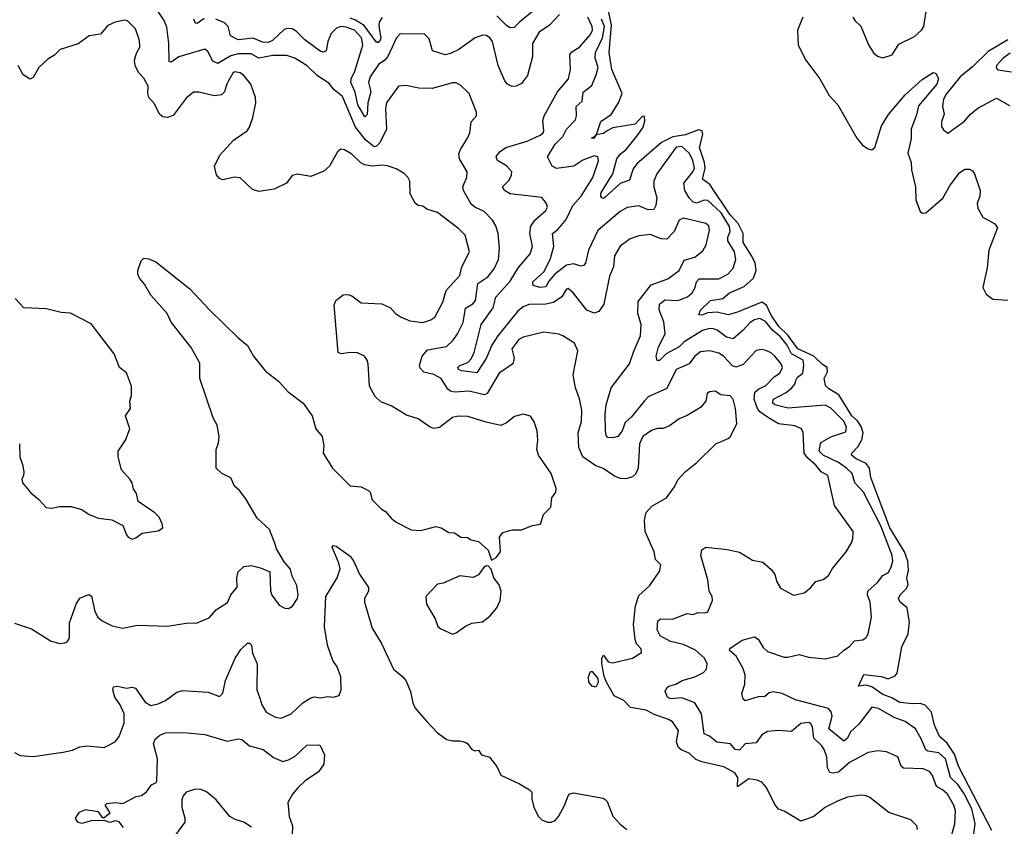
# Model space of a CAD drawing. Extents: x 1839239 to 1929705, y 762242 to 910352.
# Tile 172 of 256: x 1889572 to 1894856, y 817242 to 821572. Entities that reach past the tile are written whole.
import ezdxf

# ---------------------------------------------------------------- set-up
doc = ezdxf.new("R2010")
doc.units = 0

msp = doc.modelspace()

# ---------------------------------------------------------------- linework, layer by layer
at = {"layer": '0CON10XD'}
for points in [[(1894390, 817225), (1894386.2, 817245), (1894355, 817276.2), (1894236.1, 817316.1), (1894135, 817396.2), (1894115, 817406.2), (1894085, 817409.2), (1894015, 817399.4), (1893965, 817379.6), (1893896.2, 817345), (1893835, 817294.2), (1893765, 817270), (1893675, 817324), (1893645, 817334), (1893625, 817358.8), (1893580.2, 817450.2), (1893555, 817478.6), (1893530, 817490), (1893485, 817497.8), (1893425, 817454.4), (1893426.1, 817505), (1893409.5, 817529.5), (1893350.7, 817560.7), (1893232.5, 817587.5), (1893201.2, 817601.2), (1893165, 817635.5), (1893122.1, 817652.1), (1893108.5, 817665), (1893097.1, 817695), (1893107.1, 817757.1), (1893075, 817803.1), (1893055, 817816.1), (1892973.2, 817843.2), (1892935, 817865.3), (1892850.3, 817880.3), (1892815, 817918.2), (1892763.1, 817943.1), (1892718.9, 818018.9), (1892708.9, 818048.9), (1892696.5, 818113.5), (1892696.2, 818145), (1892705, 818160), (1892730.6, 818125), (1892755, 818118.8), (1892861.2, 818145), (1892910, 818175), (1892907.5, 818195), (1892881.9, 818221.9), (1892874.6, 818244.6), (1892865.4, 818325.4), (1892877.7, 818425), (1892895, 818481.2), (1892954.4, 818535), (1893006.8, 818613.2), (1893013.3, 818645), (1892995, 818663.3), (1892984, 818674), (1892978, 818715), (1892928.9, 818825), (1892925.4, 818885), (1892933.8, 818926.2), (1892965, 818960.8), (1893043.9, 819006.1), (1893085.8, 819064.2), (1893105, 819102.5), (1893143.3, 819145), (1893205.7, 819194.3), (1893307.5, 819295), (1893375, 819323.3), (1893387.5, 819335), (1893420, 819405), (1893414.3, 819484.3), (1893401.2, 819535), (1893385, 819553.3), (1893335, 819558.8), (1893305, 819577.5), (1893273.3, 819575), (1893262.5, 819565), (1893254, 819525), (1893225, 819490.8), (1893155, 819447.5), (1893110.6, 819429.4), (1893058.8, 819391.2), (1893025, 819378.2), (1892995, 819376.7), (1892963.7, 819366.3), (1892917.1, 819335), (1892898.1, 819295), (1892891.4, 819165), (1892877.3, 819132.7), (1892861.3, 819118.7), (1892825, 819107.5), (1892795, 819109.4), (1892765, 819121.4), (1892703.4, 819163.4), (1892665, 819177.1), (1892594.7, 819224.7), (1892572.1, 819275), (1892569.2, 819355), (1892587.5, 819415), (1892589.6, 819475), (1892577, 819537), (1892554.5, 819595), (1892543.3, 819665), (1892568.1, 819795), (1892550, 819835), (1892486.2, 819875), (1892465, 819883.3), (1892385, 819894.4), (1892275, 819867.5), (1892250, 819855), (1892214, 819805), (1892226.2, 819755), (1892218.2, 819725), (1892145.5, 819675), (1892081.2, 819565), (1892065, 819557.5), (1892042.8, 819562.8), (1891985, 819577.6), (1891905, 819572.5), (1891885, 819577.1), (1891869.2, 819589.2), (1891834.4, 819645), (1891795, 819666.9), (1891740.4, 819680.4), (1891721.1, 819701.1), (1891717.5, 819715), (1891732.2, 819765), (1891760.2, 819799.7), (1891862.1, 819817.9), (1891898.3, 819851.7), (1891922.5, 819885), (1891952.8, 819947.2), (1891965, 820023.1), (1892003.4, 820046.6), (1892018.7, 820065), (1892031.5, 820155), (1892085, 820190.9), (1892119.2, 820235), (1892142.1, 820285), (1892147.5, 820345), (1892139.6, 820425), (1892127.1, 820465), (1892108.8, 820495), (1892065, 820541.8), (1892015, 820564.6), (1891995, 820582.3), (1891954, 820655), (1891950.4, 820675), (1891957, 820693), (1891970.9, 820725), (1891973.6, 820755), (1891933.3, 820825), (1891928.7, 820851.3), (1891936.9, 820875), (1891976, 820935), (1891987.5, 820965), (1891995.9, 821024.1), (1892023.3, 821055), (1892023.8, 821075), (1891984, 821175), (1891939.1, 821219.1), (1891915, 821232), (1891895, 821232.9), (1891785, 821202.2), (1891714.3, 821204.3), (1891645, 821219.4), (1891604.4, 821215.6), (1891540.4, 821125), (1891534.6, 821095), (1891540.2, 820985), (1891505, 820910), (1891487.5, 820892.5), (1891475, 820889.2), (1891429.2, 820925), (1891375.1, 820995.1), (1891305, 821158.9), (1891260, 821195), (1891231.2, 821231.2), (1891170.6, 821270.6), (1891115, 821324.4), (1891048, 821365), (1891005, 821380.4), (1890931.1, 821378.9), (1890855.4, 821365.4), (1890815, 821387.9), (1890745, 821388), (1890705, 821378.4), (1890635, 821337.2), (1890608.3, 821348.3), (1890581.5, 821401.5), (1890565, 821413.3), (1890426.9, 821373.1), (1890385, 821343.8), (1890375, 821347.5), (1890373.3, 821445), (1890361, 821531), (1890347.6, 821567.6), (1890314.7, 821615)], [(1892325, 821616.2), (1892255, 821559.1), (1892225, 821529.5), (1892205, 821528.5), (1892185, 821540.4), (1892132.3, 821592.3)], [(1894790.2, 817220.2), (1894639.2, 817509.2), (1894609.7, 817565), (1894589.4, 817629.4), (1894549.2, 817689.2), (1894508.6, 817725), (1894481.9, 817785), (1894465.4, 817855), (1894431.7, 817891.7), (1894405, 817902.2), (1894365, 817898.8), (1894295, 817906.1), (1894252.3, 817932.3), (1894205, 817950), (1894145, 817990.7), (1894115, 817999.4), (1894073.8, 817993.8), (1894103.2, 818056.8), (1894195.5, 818045.5), (1894233.9, 818033.9), (1894269.8, 818050.2), (1894281.9, 818065), (1894306.2, 818205), (1894340.9, 818275), (1894347.4, 818337.4), (1894335.8, 818415), (1894296.7, 818445), (1894288.5, 818465), (1894297.5, 818485), (1894332.1, 818517.9), (1894339.6, 818539.6), (1894333.3, 818575), (1894342.3, 818615), (1894339.4, 818665), (1894321, 818715), (1894242.4, 818845), (1894140.9, 819115), (1894133.4, 819165), (1894115, 819190.2), (1894061.8, 819215), (1894036.5, 819235), (1894038.2, 819245), (1894071, 819279), (1894092.6, 819317.4), (1894099, 819355), (1894088.8, 819388.8), (1894068.8, 819418.8), (1894038.3, 819445), (1893967.9, 819557.9), (1893915, 819589.7), (1893897.4, 819607.4), (1893890.2, 819645), (1893907.7, 819682.3), (1893905.2, 819705), (1893880.5, 819720.5), (1893834.8, 819765), (1893748.3, 819805), (1893695, 819878.8), (1893645.6, 819925), (1893604.4, 819985), (1893579.5, 820039.5), (1893555, 820055.7), (1893425, 820001.2), (1893375, 819986.7), (1893315, 820002), (1893265, 819998.1), (1893232.5, 819985), (1893217.5, 819987.5), (1893225, 820011.9), (1893280.4, 820065), (1893345, 820075.9), (1893380.9, 820105), (1893460.3, 820139.7), (1893510, 820185), (1893524.8, 820225), (1893518.7, 820265), (1893502, 820302), (1893455.6, 820375), (1893455.4, 820425), (1893427.2, 820477.2), (1893385.4, 820525), (1893276.3, 820686.3), (1893236.8, 820715), (1893250.9, 820775), (1893247.1, 820805), (1893220, 820885), (1893237.8, 820955), (1893234.2, 820975), (1893215, 820980.8), (1893145, 820953.3), (1893076.6, 820943.4), (1893017.2, 820912.8), (1892885, 820798.9), (1892865, 820771.9), (1892845, 820710), (1892795, 820693.1), (1892715, 820620), (1892705, 820612.5), (1892695.6, 820615.6), (1892690.4, 820625), (1892692.9, 820645), (1892756.2, 820743.8), (1892777, 820825), (1892795, 820849.6), (1892827.8, 820875), (1892891.8, 820955), (1892917.9, 820995), (1892926.8, 821026.8), (1892925, 821052.5), (1892915, 821053.8), (1892875, 821011.1), (1892755, 820991.3), (1892725.1, 820974.9), (1892705, 820961.6), (1892666, 820953.7), (1892662.5, 820947.5), (1892655, 820934.5), (1892641.2, 820935), (1892662.5, 820947.5), (1892666, 820953.7), (1892669.7, 820960.3), (1892691.8, 821025), (1892746.8, 821063.2), (1892785.2, 821125), (1892804.6, 821175), (1892749.3, 821305), (1892736.5, 821395), (1892747.6, 821542.4), (1892727.3, 821645)], [(1894043.1, 821585), (1894055.8, 821565), (1894087, 821537), (1894127.6, 821437.6), (1894155, 821393.3), (1894175, 821376.2), (1894205, 821366.7), (1894255, 821384), (1894289.8, 821440.2), (1894375, 821480.9), (1894411.5, 821515), (1894423.9, 821536.1), (1894436.5, 821615)], [(1889545, 818332.5), (1889635, 818302), (1889737, 818237), (1889785, 818224), (1889815, 818226.2), (1889827, 818233), (1889838.5, 818251.5), (1889838.5, 818335), (1889874.6, 818435.4), (1889895, 818466), (1889928.6, 818481.4), (1889945, 818486.2), (1889957.9, 818477.9), (1889974.5, 818395), (1889991.9, 818365), (1890015, 818344.4), (1890068.3, 818318.3), (1890125, 818305.8), (1890205, 818322.5), (1890365, 818316), (1890465, 818332), (1890525, 818334), (1890589.7, 818360.3), (1890628.8, 818405), (1890686.6, 818443.4), (1890706, 818485), (1890738.6, 818525), (1890738, 818575), (1890745, 818607.5), (1890775, 818636.2), (1890815, 818642), (1890865, 818630), (1890915, 818607.5), (1890918, 818505), (1890925, 818483.3), (1890965, 818430), (1890995, 818413.8), (1891015, 818411.2), (1891035.7, 818424.3), (1891062.5, 818465), (1891066.9, 818485), (1891060, 818535), (1891034.2, 818584.2), (1891025, 818622.5), (1890991.7, 818661.7), (1890950.7, 818730.7), (1890944, 818756), (1890912.5, 818835), (1890846.7, 818896.7), (1890785, 819000), (1890752.5, 819045), (1890725, 819068), (1890705, 819112), (1890656.2, 819135), (1890626.7, 819165), (1890626, 819265), (1890639.1, 819300.9), (1890642.9, 819335), (1890632.1, 819395), (1890611.2, 819435), (1890538, 819645), (1890538.3, 819728.3), (1890492.6, 819812.6), (1890385, 819947.5), (1890364.1, 819994.1), (1890275, 820093.3), (1890241.7, 820151.7), (1890214.2, 820185), (1890205.7, 820205), (1890205.8, 820225), (1890223.3, 820276.7), (1890238.3, 820291.7), (1890265, 820288), (1890302.1, 820272.1), (1890485, 820127.5), (1890590, 820015), (1890745, 819863.3), (1890793.8, 819823.8), (1890827.5, 819765), (1890891.2, 819685), (1890961.2, 819631.2), (1891013.3, 819575), (1891094.2, 819514.2), (1891141.2, 819445), (1891161.2, 819375), (1891196.2, 819335), (1891204.2, 819285), (1891200, 819245), (1891250, 819165), (1891345, 819070), (1891405, 819063.8), (1891443.3, 819045), (1891453.3, 819035), (1891463.3, 818995), (1891514.2, 818944.2), (1891535, 818932.5), (1891565, 818896.7), (1891593.3, 818875), (1891673, 818833), (1891725, 818830.8), (1891805, 818851.2), (1891833.9, 818843.9), (1891875, 818820), (1891905, 818817.5), (1891940, 818795), (1891975, 818792.5), (1891995, 818780), (1892035, 818770), (1892086.7, 818725), (1892105, 818670), (1892130, 818685), (1892152.5, 818715), (1892147.5, 818795), (1892165, 818820), (1892215, 818833.3), (1892265, 818833.3), (1892325, 818856.7), (1892366.4, 818863.6), (1892384, 818915), (1892421.9, 818955), (1892428.8, 819005), (1892449.2, 819035), (1892451.6, 819055), (1892425, 819135.8), (1892355.6, 819235), (1892346.8, 819266.8), (1892352.9, 819315), (1892349.2, 819365), (1892333.4, 819413.4), (1892314.3, 819444.3), (1892275, 819454.2), (1892227.3, 819442.7), (1892185, 819407.5), (1892155, 819394.4), (1892075, 819411.5), (1891977.7, 819442.3), (1891925, 819444.4), (1891895, 819435.6), (1891825, 819382.9), (1891795, 819378.1), (1891775, 819384.4), (1891709.8, 819429.8), (1891648.3, 819448.3), (1891565, 819498.9), (1891511.1, 819521.1), (1891479.6, 819549.6), (1891448.6, 819605), (1891442.5, 819725), (1891437.5, 819745), (1891422.5, 819765), (1891385, 819783.1), (1891345, 819785.6), (1891298.1, 819778.1), (1891280.5, 819785), (1891260.3, 820039.7), (1891268.8, 820065), (1891307.5, 820095), (1891335, 820097.5), (1891355, 820090), (1891405, 820052), (1891515, 820046.5), (1891561.4, 820025), (1891588.6, 819995), (1891615, 819976.7), (1891665, 819955.5), (1891695, 819951.2), (1891735, 819947.1), (1891778.5, 819961.5), (1891799.4, 819975), (1891843.8, 820055), (1891861, 820119), (1891935, 820199.2), (1891945.5, 820245), (1891985.5, 820325), (1891962.5, 820415), (1891928.8, 820448.8), (1891815, 820536), (1891757.5, 820555), (1891735, 820570), (1891710, 820575), (1891695, 820587.5), (1891667.5, 820637.5), (1891665.8, 820705.8), (1891655, 820726.7), (1891635, 820746.2), (1891591.7, 820771.7), (1891546.6, 820786.6), (1891515, 820790.9), (1891465, 820785.5), (1891423, 820793), (1891403.3, 820803.3), (1891355, 820850), (1891315, 820873.8), (1891295, 820876.7), (1891278.3, 820861.7), (1891235, 820786.2), (1891205, 820759.2), (1891135, 820729.4), (1891063.2, 820743.2), (1891035, 820735.7), (1891003.1, 820695), (1890938, 820662), (1890855, 820650), (1890820.7, 820660.7), (1890755, 820723.1), (1890725, 820726.9), (1890663, 820713), (1890645, 820720), (1890628.6, 820738.6), (1890617.5, 820785), (1890645.6, 820845), (1890720, 820925), (1890793.5, 820975), (1890805.7, 820994.3), (1890823, 821047), (1890840, 821125), (1890838.3, 821155), (1890813.3, 821225), (1890775, 821272.5), (1890755, 821286.5), (1890727.3, 821292.7), (1890716.7, 821285), (1890683.3, 821226.7), (1890670.5, 821185), (1890655, 821167.8), (1890615, 821162.9), (1890535, 821182.7), (1890505, 821182.3), (1890465, 821150), (1890395, 821057.3), (1890365, 821047.3), (1890340.8, 821050.8), (1890323.1, 821065), (1890295, 821120), (1890265.7, 821155), (1890260, 821175), (1890262, 821215), (1890238, 821258), (1890208.9, 821288.9), (1890191.8, 821325), (1890188.5, 821355), (1890198.2, 821391.8), (1890216.9, 821425), (1890215, 821460), (1890193.6, 821523.6), (1890150, 821565), (1890135, 821568.6), (1890085, 821558.6), (1890045, 821540), (1890005.5, 821494.5), (1889945.4, 821484.6), (1889885, 821441.4), (1889788.8, 821411.2), (1889759.3, 821380.7), (1889725, 821362), (1889675.6, 821315), (1889645, 821261.2), (1889627.7, 821252.3), (1889590.8, 821275), (1889564.4, 821325)], [(1890561.5, 821578.5), (1890525, 821550.8), (1890514.3, 821555), (1890505.8, 821575)], [(1892469.9, 821600.1), (1892415, 821543.2), (1892359.4, 821505), (1892324.7, 821444.7), (1892323.5, 821375), (1892297, 821273), (1892265, 821228.9), (1892236.7, 821215), (1892215, 821213.3), (1892190.8, 821225), (1892175, 821244), (1892140.4, 821325), (1892109.6, 821455), (1892095.6, 821475), (1892076.9, 821486.9), (1892055, 821489.2), (1892015.8, 821475), (1891929, 821411), (1891885, 821389.6), (1891855, 821383.9), (1891788, 821405), (1891768.9, 821468.9), (1891744.4, 821494.4), (1891614.1, 821495.9), (1891595, 821474), (1891547.6, 821375), (1891531, 821355), (1891498, 821332), (1891453, 821265), (1891443.4, 821235), (1891456.2, 821185), (1891441.1, 821125), (1891436.8, 821063.2), (1891425, 821050), (1891386.7, 821115), (1891372.5, 821182.5), (1891349.5, 821235), (1891351.4, 821255), (1891371.2, 821295), (1891413.5, 821435), (1891405.7, 821475), (1891369.4, 821515), (1891325, 821532.2), (1891295, 821534.8), (1891273.1, 821526.9), (1891243, 821497), (1891225.3, 821455), (1891216.7, 821405), (1891202.1, 821397.9), (1891185, 821403.1), (1891103.2, 821463.2), (1891055, 821510.8), (1891035, 821522.3), (1891010, 821525), (1890990.9, 821519.1), (1890929.3, 821460.7), (1890905, 821449.4), (1890875, 821451.5), (1890825, 821473.5), (1890743.8, 821463.8), (1890703.8, 821485), (1890690, 821535), (1890671.4, 821555), (1890624.8, 821574.8)], [(1891516.8, 821583.2), (1891502.1, 821557.9), (1891500.2, 821535), (1891510, 821475), (1891505, 821456.2), (1891495, 821448.2), (1891485, 821452.9), (1891419.9, 821539.9), (1891375, 821570), (1891345, 821579.8)], [(1892163.8, 820675), (1892198.9, 820711.1), (1892212.4, 820737.6), (1892213.1, 820755), (1892185, 820788.1), (1892136.6, 820816.6), (1892130, 820835), (1892134.3, 820845), (1892150.6, 820865), (1892180.8, 820885), (1892295, 820919.6), (1892365, 820951.8), (1892380.9, 820965), (1892384.7, 820975.3), (1892379.3, 821030.7), (1892386.2, 821055), (1892458.2, 821185), (1892517, 821255), (1892527.4, 821305), (1892525, 821385.4), (1892535, 821400), (1892575.8, 821425), (1892635, 821491.8), (1892645.8, 821515), (1892644.7, 821535), (1892621.7, 821585)], [(1894690, 817175), (1894699.7, 817255), (1894688.5, 817305), (1894681.3, 817335), (1894642.3, 817415), (1894606.6, 817466.6), (1894566.7, 817505), (1894540, 817605), (1894505, 817636.7), (1894445.6, 817645.6), (1894435, 817653.1), (1894410.8, 817710.8), (1894379.1, 817765), (1894325, 817803.9), (1894265.5, 817825.5), (1894180.8, 817875), (1894145, 817881.1), (1894075, 817790), (1894030.4, 817749.6), (1894014.4, 817715.6), (1893995, 817698.9), (1893914.5, 817764.5), (1893932.5, 817832.5), (1893927, 817857), (1893913.7, 817873.7), (1893735, 817920.8), (1893664.8, 817954.8), (1893616.6, 817963.4), (1893595, 817958.2), (1893570.5, 817939.5), (1893535, 817936.3), (1893465.9, 817915.9), (1893455, 817923.8), (1893447.1, 817955), (1893464.5, 818005), (1893466.4, 818055), (1893452.5, 818092.5), (1893416.5, 818155), (1893380.8, 818185), (1893382.9, 818197.1), (1893448.8, 818241.2), (1893515, 818260), (1893535, 818246.7), (1893562.7, 818202.7), (1893585, 818180.4), (1893675, 818150.7), (1893695, 818149.3), (1893755, 818163.6), (1893805, 818150.5), (1893895, 818141.8), (1893963.4, 818156.6), (1893995, 818187.8), (1894025, 818206.9), (1894052.3, 818237.7), (1894096.4, 818243.6), (1894115, 818256.2), (1894125.8, 818275.8), (1894142.9, 818365), (1894137.2, 818445), (1894122.5, 818485), (1894124.5, 818505), (1894175, 818550), (1894205, 818588.6), (1894235.6, 818605), (1894250, 818635), (1894257.9, 818665), (1894254, 818695), (1894194.5, 818855), (1894101.1, 819035), (1894053.9, 819085), (1894039.1, 819135), (1894009.7, 819165), (1893966.6, 819195), (1893884.1, 819235), (1893863.1, 819255), (1893869, 819295), (1893875.6, 819304.4), (1893925, 819333.3), (1894005, 819358.9), (1894009.1, 819385), (1893995, 819416.8), (1893925, 819486.6), (1893895, 819503.5), (1893696.6, 819486.6), (1893625, 819504.8), (1893612.9, 819515), (1893617.8, 819535), (1893685, 819570.2), (1893715.2, 819595), (1893731.5, 819615), (1893738.3, 819635), (1893746.6, 819653.4), (1893775.2, 819675), (1893780, 819715), (1893776.5, 819745), (1893715, 819778), (1893691.2, 819825), (1893655, 819870.3), (1893614, 819904), (1893575, 819952.6), (1893545, 819967.5), (1893515, 819960.8), (1893490, 819945), (1893455, 819905.3), (1893401.2, 819858.8), (1893365, 819867.1), (1893315, 819904.7), (1893295, 819911.9), (1893275, 819913.7), (1893236.5, 819903.5), (1893137.7, 819842.3), (1893112.1, 819815), (1893041.8, 819778.2), (1893005, 819742.9), (1892993, 819743), (1892988.4, 819765), (1893000.3, 819815), (1893036.4, 819885), (1893029.6, 819949.6), (1893004.3, 820015), (1893005, 820045.7), (1893035, 820067.6), (1893105, 820064.7), (1893155.4, 820084.6), (1893181.3, 820105), (1893198.1, 820135), (1893205.2, 820164.8), (1893219.1, 820180.9), (1893325, 820180.6), (1893373.1, 820205), (1893401.9, 820238.1), (1893415.8, 820285), (1893408.7, 820325), (1893371.7, 820385), (1893372.9, 820405), (1893385.4, 820434.6), (1893381.8, 820461.8), (1893336, 820535), (1893265, 820601.2), (1893245, 820602.2), (1893205, 820587.4), (1893185, 820593.6), (1893165.1, 820615.1), (1893142.3, 820655), (1893136.5, 820695), (1893184.4, 820755), (1893193.7, 820775), (1893185, 820818.1), (1893164.7, 820855), (1893125, 820891.9), (1893095, 820887.9), (1892992.1, 820745), (1892975.4, 820705), (1892975.4, 820675), (1892991.6, 820615), (1892985.7, 820574.3), (1892975, 820552.7), (1892945, 820550.3), (1892895, 820572.8), (1892832.9, 820562.9), (1892795, 820542.9), (1892675, 820440), (1892625.3, 820335), (1892607.9, 820265), (1892598.5, 820251.5), (1892585, 820248.5), (1892545, 820261.9), (1892507.5, 820255), (1892444.9, 820205.1), (1892412.1, 820167.9), (1892395, 820138.2), (1892363.5, 820133.5), (1892328, 820145), (1892325.8, 820165), (1892385, 820217.8), (1892419.5, 820285), (1892439.2, 820355), (1892432.3, 820425), (1892460, 820445), (1892505, 820499.6), (1892541.1, 820575), (1892585, 820625.4), (1892648.8, 820725), (1892677.9, 820815), (1892675.6, 820835), (1892655, 820840.5), (1892595, 820817.2), (1892546, 820785), (1892452.3, 820772.3), (1892428.9, 820785), (1892405.5, 820835), (1892445, 820904.5), (1892487.8, 820945), (1892505.9, 820985), (1892554.5, 821035), (1892560.4, 821055), (1892558.7, 821105), (1892590.4, 821135), (1892596.4, 821183.6), (1892642.2, 821217.8), (1892666.8, 821275), (1892675.9, 821315.9), (1892661.4, 821365), (1892662.1, 821395), (1892699.4, 821475), (1892709.8, 821535), (1892695.1, 821575.1)], [(1893774.3, 821585), (1893745.6, 821515), (1893749.4, 821435), (1893790.6, 821355), (1893867.1, 821255), (1893915.7, 821165.7), (1893963.8, 821115), (1894064.2, 820935), (1894095, 820898.8), (1894125, 820879.2), (1894145, 820874), (1894160.8, 820885), (1894197.6, 821002.4), (1894235, 821062.9), (1894325, 821169.2), (1894415, 821251.2), (1894475, 821289.2), (1894488, 821285), (1894503.5, 821255)], [(1894875, 821464.4), (1894769.7, 821400.3), (1894685, 821317.9), (1894619.6, 821265), (1894545, 821171.5), (1894530.5, 821145), (1894525.3, 821105), (1894532.9, 821065), (1894520, 821025), (1894519.3, 820999.3), (1894530.7, 820980.7), (1894553.3, 820963.3), (1894643.4, 821026.6), (1894675.5, 821065), (1894715, 821096.9), (1894815, 821150), (1894885, 821111.3)], [(1894887.6, 821392.4), (1894849.5, 821365), (1894814.2, 821325), (1894812.7, 821312.7), (1894822.2, 821302.2), (1894895, 821291.1)], [(1894503.5, 821255), (1894494.5, 821225), (1894395, 821108.6), (1894385, 821061.2), (1894356.7, 820983.3), (1894356.7, 820933.3), (1894338.9, 820855), (1894355.8, 820805), (1894357.4, 820765), (1894380.3, 820675), (1894381.8, 820605), (1894405, 820542), (1894415, 820532.9), (1894435, 820535.6), (1894525.9, 820614.1), (1894565, 820684.3), (1894615, 820750), (1894645, 820770), (1894669.3, 820769.3), (1894685, 820760), (1894696, 820745), (1894727.5, 820655), (1894725.6, 820625), (1894710.5, 820585), (1894715, 820560), (1894741.1, 820511.1), (1894805, 820476.2), (1894820, 820455), (1894774.2, 820335), (1894765, 820240), (1894741.2, 820135), (1894758.3, 820098.3), (1894795, 820072.5), (1894875, 820067.1)], [(1894571.5, 817185), (1894591.5, 817255), (1894595.3, 817325), (1894585.3, 817355), (1894551.5, 817415), (1894525, 817438.4), (1894491.7, 817455), (1894470.6, 817515), (1894455, 817535.5), (1894420.4, 817550.4), (1894315, 817554.3), (1894303.1, 817565), (1894284.2, 817615), (1894225, 817641.1), (1894176.8, 817646.8), (1894125, 817638.9), (1894025, 817583.9), (1893966.6, 817533.4), (1893936.6, 817526.6), (1893920.1, 817530.1), (1893906.7, 817556.7), (1893903, 817613), (1893890.4, 817655), (1893877.3, 817675), (1893833.9, 817715), (1893826.4, 817776.4), (1893816, 817795), (1893805, 817800), (1893765, 817794.2), (1893715, 817751.5), (1893645, 817756.5), (1893585, 817751.4), (1893555, 817732.5), (1893525, 817690.6), (1893465, 817685.4), (1893435, 817651.1), (1893411.3, 817655), (1893386, 817684), (1893313.2, 817693.2), (1893275, 817726.4), (1893245, 817739.2), (1893231.2, 817845), (1893195, 817905.3), (1893125, 817931.6), (1893065, 817926.4), (1893048.6, 817935), (1893037.1, 817965), (1893044.3, 817985), (1893056.1, 817993.9), (1893094.2, 818005.8), (1893128, 818025), (1893195, 818043.8), (1893242.6, 818067.4), (1893257.5, 818085), (1893261.4, 818115), (1893246.7, 818145), (1893198.3, 818188.3), (1893135, 818218.9), (1893064.4, 818235), (1893008.6, 818265), (1892993.2, 818296.8), (1892997.5, 818345), (1893013.5, 818356.5), (1893075, 818354.5), (1893153.6, 818383.6), (1893185, 818379.6), (1893215, 818389.5), (1893251.4, 818388.6), (1893265, 818394), (1893290, 818455), (1893288.2, 818475), (1893273.1, 818505), (1893265.6, 818565.6), (1893227.5, 818695), (1893233.8, 818726.2), (1893255, 818740.5), (1893368.6, 818728.6), (1893435, 818714.4), (1893505, 818670), (1893559.7, 818659.7), (1893605, 818620), (1893624.1, 818594.1), (1893636, 818555), (1893655, 818521.2), (1893725, 818482), (1893782.5, 818495), (1893817, 818523), (1893845, 818556.2), (1893885, 818567.5), (1893912.4, 818587.6), (1893935, 818626), (1894008, 818715), (1894036.4, 818763.6), (1894044.3, 818785), (1894045.7, 818825), (1893944.5, 818964.5), (1893910, 819125), (1893874.2, 819144.2), (1893845, 819180.6), (1893800.1, 819220.1), (1893782.4, 819245), (1893776.2, 819356.2), (1893768.6, 819375), (1893732, 819392), (1893645, 819403.3), (1893585, 819437.5), (1893545, 819467), (1893532.3, 819485), (1893514.4, 819535), (1893517.9, 819572.1), (1893539.4, 819590.6), (1893575, 819606.7), (1893621.8, 819655), (1893651.8, 819675), (1893665.4, 819704.6), (1893658.8, 819725), (1893625, 819765.4), (1893605, 819783.6), (1893576.6, 819796.6), (1893555, 819800.9), (1893525, 819795.6), (1893455, 819721.5), (1893415, 819707.5), (1893395, 819715.6), (1893350, 819765), (1893325, 819781.9), (1893275, 819794.7), (1893225, 819789.1), (1893195.5, 819765), (1893165, 819725.4), (1893096.1, 819693.9), (1893045, 819591.8), (1892945, 819548.3), (1892924.5, 819525.5), (1892855, 819439.3), (1892820.9, 819409.1), (1892804.7, 819365), (1892781.5, 819335), (1892755, 819327.1), (1892729.2, 819329.2), (1892719.7, 819339.7), (1892715.3, 819365), (1892713.4, 819455), (1892718.8, 819505), (1892746.8, 819595), (1892845.6, 819724.4), (1892867.3, 819792.8), (1892904.6, 819875), (1892907.1, 819935), (1892890, 819995), (1892891, 820059), (1892961, 820149), (1893049.9, 820180.1), (1893111.1, 820225), (1893138.3, 820281.7), (1893195, 820296.9), (1893238.7, 820331.3), (1893256.3, 820363.7), (1893275, 820440), (1893270.6, 820465), (1893255, 820478.2), (1893135, 820506.7), (1893111.9, 820495), (1893084.5, 820435), (1893045.8, 820394.2), (1893015.3, 820395.3), (1892955, 820418.9), (1892895, 820411.8), (1892848, 820395), (1892795, 820355.7), (1892765, 820304.3), (1892758.7, 820245), (1892736.9, 820195), (1892706.6, 820045), (1892680, 820005), (1892655, 819996.4), (1892615, 820012.9), (1892545, 820104.3), (1892515, 820128.8), (1892505, 820123.3), (1892482.5, 820085), (1892436.1, 820053.9), (1892395.2, 820044.8), (1892305, 820042.6), (1892275, 820030.3), (1892244, 820005), (1892138.9, 819875), (1892105.9, 819825), (1892075, 819753.6), (1892025, 819675.5), (1891945, 819687.5), (1891926.2, 819695), (1891923.3, 819705), (1891935, 819716.2), (1891977.9, 819732.1), (1891995, 819751.9), (1892011.2, 819785), (1892048.4, 819935), (1892113.5, 820025), (1892127.3, 820082.7), (1892205, 820168.7), (1892248.3, 820241.7), (1892312.1, 820315), (1892323.8, 820355), (1892309.6, 820425), (1892315.8, 820464.2), (1892336.2, 820495), (1892395, 820548), (1892404, 820565), (1892399.2, 820585), (1892375, 820616.9), (1892205, 820636.2), (1892173.3, 820655), (1892163.8, 820675)], [(1889570.8, 819295), (1889572.9, 819225), (1889587.5, 819185), (1889593.8, 819145), (1889593.3, 819125), (1889583.8, 819105), (1889586.7, 819085), (1889632, 819032), (1889675, 818996.7), (1889714, 818954), (1889745, 818950), (1889785, 818958.8), (1889848.3, 818958.3), (1889905, 818942.5), (1889945, 818916.7), (1889995, 818896.2), (1890067.3, 818887.3), (1890125.9, 818855.9), (1890145, 818806.7), (1890155, 818794), (1890175, 818784), (1890195, 818790), (1890230, 818815), (1890315, 818827.5), (1890340, 818845), (1890337.5, 818865), (1890320.7, 818900.7), (1890297.5, 818925), (1890207.5, 818985), (1890198.8, 819028.8), (1890182.9, 819052.9), (1890175.7, 819085), (1890164, 819105), (1890118.8, 819155), (1890100, 819225), (1890101.2, 819255), (1890140, 819315), (1890163.3, 819375), (1890140, 819445), (1890166.1, 819483.9), (1890163.3, 819525), (1890171.2, 819555), (1890171.2, 819605), (1890145.9, 819675.9), (1890107.5, 819705), (1890078.3, 819778.3), (1889955, 819940), (1889845, 819995.8), (1889795, 820000), (1889715, 820019.5), (1889595, 820025.8), (1889548.6, 820075)], [(1889545, 817638.8), (1889575, 817621.9), (1889645, 817616), (1889805, 817639.4), (1889855, 817651.4), (1889895, 817669.4), (1889935, 817674.4), (1890025, 817665.8), (1890084.1, 817695.9), (1890106.6, 817723.4), (1890132.2, 817795), (1890133.6, 817845), (1890110.9, 817895), (1890082.7, 817935), (1890071.2, 817975), (1890075, 817990), (1890096.2, 817993.8), (1890145, 817984.4), (1890175, 817989.4), (1890193.4, 817983.4), (1890245, 817908), (1890275, 817890.8), (1890315, 817900), (1890355, 817917.8), (1890415, 817961.4), (1890445, 817971.4), (1890583, 817963), (1890645, 817938.8), (1890663, 817957), (1890676.4, 818025), (1890729.3, 818145), (1890758, 818192), (1890795, 818225.7), (1890805, 818225.7), (1890815.5, 818215), (1890822.2, 818172.2), (1890847.3, 818115), (1890845.5, 817975), (1890860.8, 817930.8), (1890870.9, 817895), (1890895, 817854.4), (1890945, 817827.5), (1890975, 817822.2), (1891029.2, 817845), (1891091.4, 817905), (1891135, 817931.9), (1891155, 817937.5), (1891185, 817932.5), (1891225, 817938.6), (1891255, 817936), (1891286.7, 817945), (1891298, 817975), (1891295.6, 818045), (1891275, 818098), (1891252.5, 818132.5), (1891223.2, 818215), (1891207.8, 818312.2), (1891214.7, 818475), (1891275.9, 818575), (1891292.3, 818625), (1891285.4, 818655.4), (1891248.8, 818741.2), (1891255, 818748.8), (1891270, 818745), (1891345, 818692), (1891365, 818663.8), (1891395.6, 818595), (1891444.2, 818524.2), (1891444.3, 818505), (1891423.3, 818465), (1891422.2, 818445), (1891464.4, 818305), (1891513.4, 818223.4), (1891577.5, 818085), (1891628.1, 818045), (1891644.7, 818024.7), (1891669.5, 817965), (1891682.2, 817905), (1891695, 817876.2), (1891755, 817806.2), (1891815, 817743.8), (1891865, 817708), (1891895, 817700.8), (1891935, 817701.4), (1891963, 817693), (1891976.7, 817685), (1891996.4, 817656.4), (1892015, 817647.5), (1892035, 817650), (1892050, 817625), (1892093.6, 817613.6), (1892133.6, 817563.6), (1892155, 817517.5), (1892255, 817470), (1892307.3, 817437.3), (1892320, 817425), (1892320.5, 817390.5), (1892331.2, 817345), (1892355, 817296.7), (1892375, 817276.2), (1892405, 817263.8), (1892425, 817263.8), (1892445, 817274), (1892464, 817295), (1892496.5, 817353.5), (1892516.2, 817405), (1892524.4, 817415.6), (1892545, 817421.4), (1892702.7, 817392.7), (1892715, 817386), (1892725.8, 817375), (1892755.9, 817295.9), (1892794.1, 817254.1), (1892831.2, 817225)], [(1891895, 818273.8), (1891915, 818280), (1891965, 818316.7), (1891998.3, 818331.7), (1892055, 818340), (1892095, 818370), (1892133.3, 818415), (1892150, 818455), (1892156.2, 818505), (1892145, 818537.5), (1892116.4, 818576.4), (1892101.7, 818621.7), (1892088.3, 818638.3), (1892075, 818640), (1892060.7, 818629.3), (1892035, 818592.5), (1892005, 818577.5), (1891935, 818586.7), (1891845, 818548), (1891815, 818542), (1891752, 818475), (1891756, 818435), (1891801.2, 818355), (1891816.7, 818315), (1891831.7, 818301.7), (1891895, 818273.8)], [(1892665, 817988.8), (1892645, 817994), (1892627.1, 818015), (1892625.6, 818045), (1892635, 818073.3), (1892645, 818073.8), (1892675.5, 818035), (1892676, 818014), (1892665, 817988.8)], [(1890130, 817235), (1890105.8, 817265.8), (1890085, 817270.8), (1890055, 817262.5), (1890025, 817272.5), (1889955, 817271.2), (1889905, 817257.5), (1889883.8, 817265), (1889871.2, 817285), (1889892.3, 817317.7), (1889925, 817332), (1889991.7, 817321.7), (1890015, 817290), (1890025, 817290), (1890057.5, 817315), (1890030, 817355), (1890040, 817365), (1890085, 817370), (1890125, 817363.8), (1890198, 817402), (1890225, 817408), (1890252.9, 817427.1), (1890280, 817465), (1890305, 817477.5), (1890308, 817485), (1890311.4, 817605), (1890290.9, 817685), (1890299.5, 817710.5), (1890325, 817730.5), (1890355, 817743.3), (1890453.5, 817746.5), (1890565, 817734.6), (1890685, 817700), (1890745, 817710.8), (1890765, 817708.8), (1890805, 817673.8), (1890878.8, 817655), (1890935, 817611.9), (1890985, 817590.5), (1891015, 817598.9), (1891050.5, 817619.5), (1891112.2, 817677.8), (1891175, 817680), (1891185, 817675.5), (1891208.6, 817625), (1891204.5, 817575), (1891175, 817534.6), (1891103.9, 817486.1), (1891065, 817449.1), (1891036.2, 817415), (1891010.9, 817369.1), (1891018.4, 817295), (1891036.8, 817245), (1891035, 817192.5)], [(1890816.8, 817236.8), (1890775, 817263.6), (1890728.1, 817278.1), (1890700.4, 817295), (1890626.5, 817385), (1890575, 817426.7), (1890545, 817440.5), (1890515, 817441.5), (1890465, 817425.6), (1890448.8, 817405), (1890442.4, 817385), (1890442.1, 817345), (1890458.9, 817285), (1890459, 817265), (1890385, 817164.3)]]:
    msp.add_lwpolyline(points, dxfattribs=at)

doc.saveas('drawing.dxf')
